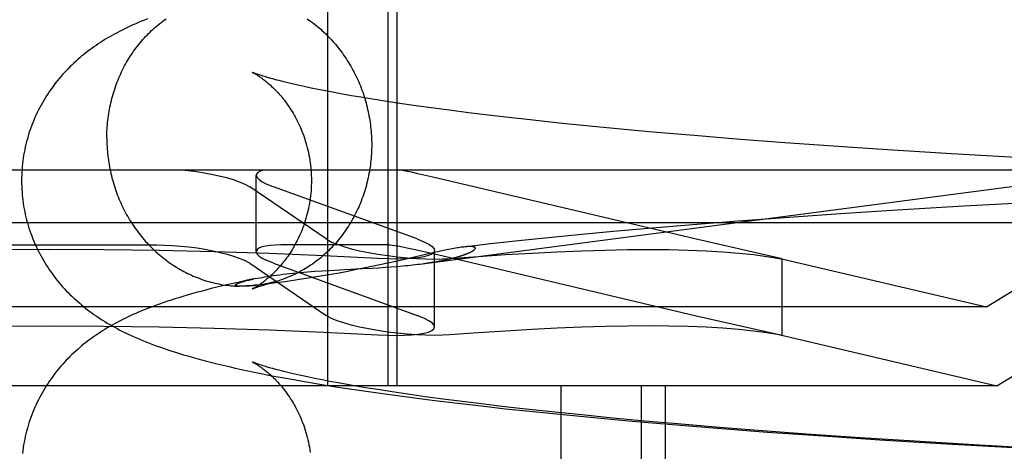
# Model space of a CAD drawing. Header units: inches. Extents: x 0 to 293, y 0 to 190.
# Tile 18 of 75: x 95.8485 to 95.9809, y 96.8241 to 96.8821. Entities that reach past the tile are written whole.
import ezdxf

# ---------------------------------------------------------------- set-up
doc = ezdxf.new("R2010")
doc.units = ezdxf.units.IN
doc.header["$LTSCALE"] = 16.12069
doc.header["$MEASUREMENT"] = 0
doc.linetypes.add('HIDDEN', pattern=[0.2, 0.1, -0.1])
doc.layers.add('DEFAULT_2', color=8, linetype='HIDDEN')

msp = doc.modelspace()

# ---------------------------------------------------------------- linework, layer by layer
at = {"layer": 'DEFAULT_2', "color": 8, "linetype": 'HIDDEN'}
for p, q in [((95.88986, 96.93789), (95.88986, 96.83289)), ((95.89798, 96.93789), (95.89798, 96.83289)), ((95.8992, 96.93789), (95.8992, 96.83289)), ((95.88675, 96.87312), (95.88589, 96.8733)), ((95.88766, 96.87292), (95.88675, 96.87312)), ((95.88864, 96.87272), (95.88766, 96.87292)), ((95.88967, 96.87252), (95.88864, 96.87272)), ((95.89076, 96.87231), (95.88967, 96.87252)), ((95.89191, 96.8721), (95.89076, 96.87231)), ((95.89311, 96.87189), (95.89191, 96.8721)), ((95.89437, 96.87168), (95.89311, 96.87189)), ((95.89568, 96.87146), (95.89437, 96.87168)), ((95.89704, 96.87124), (95.89568, 96.87146)), ((95.89846, 96.87102), (95.89704, 96.87124)), ((95.89993, 96.8708), (95.89846, 96.87102)), ((95.90144, 96.87059), (95.89993, 96.8708)), ((95.90381, 96.87026), (95.90144, 96.87059)), ((95.90628, 96.86993), (95.90381, 96.87026)), ((95.90885, 96.8696), (95.90628, 96.86993)), ((95.91152, 96.86927), (95.90885, 96.8696)), ((95.91428, 96.86895), (95.91152, 96.86927)), ((95.91713, 96.86863), (95.91428, 96.86895)), ((95.92106, 96.86821), (95.91713, 96.86863)), ((95.92513, 96.8678), (95.92106, 96.86821)), ((95.92933, 96.8674), (95.92513, 96.8678)), ((95.93365, 96.867), (95.92933, 96.8674)), ((95.93921, 96.86652), (95.93365, 96.867)), ((95.94492, 96.86605), (95.93921, 96.86652)), ((95.95077, 96.86561), (95.94492, 96.86605)), ((95.95793, 96.86509), (95.95077, 96.86561)), ((95.96522, 96.86461), (95.95793, 96.86509)), ((95.97384, 96.86407), (95.96522, 96.86461)), ((95.98253, 96.86358), (95.97384, 96.86407)), ((96.00825, 96.86189), (95.6964, 96.86189)), ((95.97857, 96.84349), (96.00825, 96.86189)), ((95.88029, 96.85091), (95.88029, 96.86119)), ((95.90404, 96.86095), (95.90205, 96.8614)), ((95.93931, 96.85263), (95.90404, 96.86095)), ((95.87868, 96.86003), (95.87942, 96.85963)), ((95.88969, 96.85263), (95.87942, 96.85963)), ((95.88163, 96.86003), (95.88263, 96.85963)), ((95.90194, 96.85263), (95.88263, 96.85963)), ((95.96653, 96.8565), (95.9589, 96.85601)), ((95.9755, 96.85704), (95.96653, 96.8565)), ((95.98447, 96.85753), (95.9755, 96.85704)), ((95.95135, 96.85548), (95.94514, 96.85502)), ((95.9589, 96.85601), (95.95135, 96.85548)), ((96.01532, 96.85482), (95.68932, 96.85482)), ((95.93301, 96.85404), (95.9283, 96.85362)), ((95.93902, 96.85454), (95.93301, 96.85404)), ((95.94514, 96.85502), (95.93902, 96.85454)), ((95.97996, 96.83289), (96.01532, 96.85482)), ((95.88969, 96.85263), (95.89043, 96.85222)), ((95.90194, 96.85263), (95.90294, 96.85222)), ((95.91914, 96.85274), (95.91471, 96.85228)), ((95.92367, 96.85319), (95.91914, 96.85274)), ((95.9283, 96.85362), (95.92367, 96.85319)), ((95.95065, 96.85004), (95.93931, 96.85263)), ((95.83774, 96.85183), (95.86691, 96.85183)), ((95.8982, 96.85183), (95.88361, 96.85183)), ((95.8982, 96.85183), (95.89932, 96.85169)), ((95.90428, 96.8408), (95.90428, 96.85108)), ((95.91146, 96.85192), (95.90822, 96.85155)), ((95.91471, 96.85228), (95.91146, 96.85192)), ((95.87942, 96.84936), (95.87868, 96.84976)), ((95.88263, 96.84936), (95.88163, 96.84976)), ((95.90403, 96.85075), (95.89947, 96.84971)), ((95.90265, 96.851), (95.90486, 96.85049)), ((95.90469, 96.8509), (95.90403, 96.85075)), ((95.90531, 96.85103), (95.90469, 96.8509)), ((95.90486, 96.85049), (95.90849, 96.84965)), ((95.95062, 96.85004), (95.97857, 96.84349)), ((95.95064, 96.85), (95.95104, 96.84994)), ((95.95104, 96.84994), (95.95065, 96.85004)), ((95.95104, 96.83967), (95.95104, 96.84994)), ((95.87942, 96.84936), (95.88969, 96.84236)), ((95.88263, 96.84936), (95.90194, 96.84236)), ((95.89017, 96.84841), (95.89215, 96.84852)), ((95.89215, 96.84852), (95.89454, 96.84864)), ((95.89356, 96.84846), (95.89239, 96.84823)), ((95.89472, 96.84869), (95.89356, 96.84846)), ((95.89454, 96.84864), (95.89591, 96.84872)), ((95.89584, 96.84892), (95.89472, 96.84869)), ((95.89693, 96.84915), (95.89584, 96.84892)), ((95.89591, 96.84872), (95.89679, 96.84877)), ((95.89679, 96.84877), (95.89764, 96.84883)), ((95.89798, 96.84937), (95.89693, 96.84915)), ((95.89764, 96.84883), (95.89846, 96.84889)), ((95.89947, 96.84971), (95.89798, 96.84937)), ((95.89846, 96.84889), (95.89924, 96.84895)), ((95.89924, 96.84895), (95.89999, 96.84902)), ((95.90849, 96.84965), (95.93931, 96.84236)), ((95.88019, 96.8473), (95.87905, 96.84707)), ((95.88612, 96.84717), (95.88504, 96.84701)), ((95.88695, 96.8473), (95.88612, 96.84717)), ((95.88788, 96.84745), (95.88695, 96.8473)), ((95.88719, 96.84821), (95.88818, 96.84828)), ((95.88892, 96.84762), (95.88788, 96.84745)), ((95.88818, 96.84828), (95.88917, 96.84835)), ((95.89004, 96.84781), (95.88892, 96.84762)), ((95.88917, 96.84835), (95.89017, 96.84841)), ((95.89121, 96.84801), (95.89004, 96.84781)), ((95.89239, 96.84823), (95.89121, 96.84801)), ((95.87795, 96.84628), (95.87793, 96.84628)), ((95.87802, 96.84628), (95.878, 96.84628)), ((95.8781, 96.84628), (95.87808, 96.84628)), ((95.87814, 96.84628), (95.87812, 96.84628)), ((95.87818, 96.84628), (95.87816, 96.84628)), ((95.87823, 96.84628), (95.8782, 96.84628)), ((95.87828, 96.84628), (95.87825, 96.84628)), ((95.87833, 96.84628), (95.8783, 96.84628)), ((95.87852, 96.84629), (95.87845, 96.84628)), ((95.8786, 96.84629), (95.87852, 96.84629)), ((95.87868, 96.84629), (95.8786, 96.84629)), ((95.87877, 96.8463), (95.87868, 96.84629)), ((95.87887, 96.8463), (95.87877, 96.8463)), ((95.87898, 96.84631), (95.87887, 96.8463)), ((95.8791, 96.84632), (95.87898, 96.84631)), ((95.87922, 96.84633), (95.8791, 96.84632)), ((95.87936, 96.84634), (95.87922, 96.84633)), ((95.87951, 96.84635), (95.87936, 96.84634)), ((95.87977, 96.84637), (95.87951, 96.84635)), ((95.88005, 96.8464), (95.87977, 96.84637)), ((95.88036, 96.84643), (95.88005, 96.8464)), ((95.88071, 96.84646), (95.88036, 96.84643)), ((95.88109, 96.84651), (95.88071, 96.84646)), ((95.88153, 96.84656), (95.88109, 96.84651)), ((95.88204, 96.84662), (95.88153, 96.84656)), ((95.88263, 96.84669), (95.88204, 96.84662)), ((95.88412, 96.84689), (95.88332, 96.84678)), ((95.88504, 96.84701), (95.88412, 96.84689)), ((95.97857, 96.84349), (95.72607, 96.84349)), ((95.89043, 96.84195), (95.88969, 96.84236)), ((95.90294, 96.84195), (95.90194, 96.84236)), ((95.93931, 96.84236), (95.95065, 96.83977)), ((95.95062, 96.83977), (95.97996, 96.83289)), ((95.95104, 96.83966), (95.95064, 96.83973)), ((95.95065, 96.83977), (95.95104, 96.83966)), ((95.8872, 96.83409), (95.88631, 96.83428)), ((95.88814, 96.83389), (95.8872, 96.83409)), ((95.88914, 96.83369), (95.88814, 96.83389)), ((95.97996, 96.83289), (95.72469, 96.83289)), ((95.88529, 96.83373), (95.88706, 96.83342)), ((95.88706, 96.83342), (95.88886, 96.83311)), ((95.88886, 96.83311), (95.89068, 96.83282)), ((95.89021, 96.83348), (95.88914, 96.83369)), ((95.89132, 96.83328), (95.89021, 96.83348)), ((95.89068, 96.83282), (95.89254, 96.83253)), ((95.8925, 96.83306), (95.89132, 96.83328)), ((95.89373, 96.83285), (95.8925, 96.83306)), ((95.89254, 96.83253), (95.89443, 96.83225)), ((95.89501, 96.83264), (95.89373, 96.83285)), ((95.89635, 96.83242), (95.89501, 96.83264)), ((95.92125, 96.83289), (95.92125, 96.67664)), ((95.93209, 96.83289), (95.93209, 96.67664)), ((95.93532, 96.83289), (95.93532, 96.67664)), ((95.89443, 96.83225), (95.89634, 96.83198)), ((95.89634, 96.83198), (95.89829, 96.83171)), ((95.89774, 96.8322), (95.89635, 96.83242)), ((95.89918, 96.83198), (95.89774, 96.8322)), ((95.89829, 96.83171), (95.90126, 96.83131)), ((95.90068, 96.83176), (95.89918, 96.83198)), ((95.903, 96.83143), (95.90068, 96.83176)), ((95.90126, 96.83131), (95.9043, 96.83092)), ((95.90544, 96.8311), (95.903, 96.83143)), ((95.9043, 96.83092), (95.90741, 96.83055)), ((95.90798, 96.83078), (95.90544, 96.8311)), ((95.90741, 96.83055), (95.91058, 96.83018)), ((95.91061, 96.83045), (95.90798, 96.83078)), ((95.91058, 96.83018), (95.91381, 96.82982)), ((95.91334, 96.83013), (95.91061, 96.83045)), ((95.91616, 96.82981), (95.91334, 96.83013)), ((95.91381, 96.82982), (95.91711, 96.82947)), ((95.92006, 96.82938), (95.91616, 96.82981)), ((95.91711, 96.82947), (95.92159, 96.82902)), ((95.92409, 96.82897), (95.92006, 96.82938)), ((95.92159, 96.82902), (95.92618, 96.82858)), ((95.92826, 96.82856), (95.92409, 96.82897)), ((95.92618, 96.82858), (95.93085, 96.82815)), ((95.93256, 96.82816), (95.92826, 96.82856)), ((95.93085, 96.82815), (95.93682, 96.82764)), ((95.93696, 96.82778), (95.93256, 96.82816)), ((95.93682, 96.82764), (95.94289, 96.82715)), ((95.94261, 96.82731), (95.93696, 96.82778)), ((95.94841, 96.82685), (95.94261, 96.82731)), ((95.94289, 96.82715), (95.94907, 96.82668)), ((95.95432, 96.82641), (95.94841, 96.82685)), ((95.94907, 96.82668), (95.95659, 96.82615)), ((95.96155, 96.82591), (95.95432, 96.82641)), ((95.95659, 96.82615), (95.96421, 96.82565)), ((95.96889, 96.82544), (95.96155, 96.82591)), ((95.96421, 96.82565), (95.97316, 96.8251)), ((95.97755, 96.82492), (95.96889, 96.82544)), ((95.97316, 96.8251), (95.98214, 96.8246)), ((95.98626, 96.82444), (95.97755, 96.82492))]:
    msp.add_line(p, q, dxfattribs=at)
for points in [[(95.86565, 96.88222), (95.86525, 96.88205), (95.86485, 96.88189), (95.86446, 96.88173), (95.86408, 96.88156), (95.8637, 96.8814), (95.86333, 96.88123), (95.86297, 96.88106), (95.86261, 96.88088), (95.86226, 96.88071), (95.86191, 96.88053), (95.86156, 96.88035), (95.86123, 96.88017), (95.86089, 96.87998), (95.86057, 96.8798), (95.86025, 96.87961), (95.85993, 96.87942), (95.85962, 96.87923), (95.85932, 96.87903), (95.85902, 96.87884), (95.85873, 96.87864), (95.85844, 96.87844), (95.85816, 96.87824), (95.85788, 96.87803), (95.8576, 96.87783), (95.85733, 96.87761), (95.85706, 96.8774), (95.85679, 96.87718), (95.85653, 96.87696), (95.85626, 96.87673), (95.856, 96.87649), (95.85574, 96.87625), (95.85548, 96.87601), (95.85522, 96.87576), (95.85497, 96.87551), (95.85473, 96.87525), (95.85448, 96.87499), (95.85424, 96.87473), (95.85401, 96.87447), (95.85378, 96.8742), (95.85355, 96.87392), (95.85333, 96.87364), (95.85311, 96.87336), (95.8529, 96.87307), (95.85269, 96.87278), (95.85248, 96.87249), (95.85228, 96.87219), (95.85208, 96.87188), (95.85188, 96.87157), (95.85169, 96.87126), (95.85151, 96.87094), (95.85133, 96.87062), (95.85115, 96.8703), (95.85098, 96.86997), (95.85082, 96.86963), (95.85066, 96.8693), (95.85051, 96.86896), (95.85036, 96.86861), (95.85022, 96.86826), (95.85008, 96.86791), (95.84995, 96.86756), (95.84982, 96.8672), (95.84971, 96.86684), (95.84959, 96.86648), (95.84949, 96.86611), (95.84939, 96.86575), (95.8493, 96.86538), (95.84921, 96.86501), (95.84913, 96.86463), (95.84906, 96.86426), (95.84899, 96.86388), (95.84893, 96.8635), (95.84888, 96.86312), (95.84884, 96.86274), (95.8488, 96.86236), (95.84877, 96.86198), (95.84874, 96.86159), (95.84873, 96.86121), (95.84871, 96.86082), (95.84871, 96.86047)], [(95.86018, 96.86621), (95.86018, 96.86651), (95.86019, 96.86681), (95.8602, 96.86711), (95.86022, 96.86741), (95.86024, 96.86771), (95.86026, 96.868), (95.86029, 96.8683), (95.86032, 96.8686), (95.86035, 96.86889), (95.86039, 96.86919), (95.86044, 96.86948), (95.86049, 96.86978), (95.86054, 96.87007), (95.8606, 96.87036), (95.86066, 96.87065), (95.86072, 96.87094), (95.86079, 96.87123), (95.86086, 96.87152), (95.86094, 96.8718), (95.86102, 96.87209), (95.86111, 96.87237), (95.8612, 96.87265), (95.86129, 96.87293), (95.86139, 96.87321), (95.86149, 96.87349), (95.86159, 96.87376), (95.8617, 96.87403), (95.86181, 96.8743), (95.86193, 96.87457), (95.86205, 96.87484), (95.86217, 96.8751), (95.8623, 96.87536), (95.86243, 96.87562), (95.86257, 96.87588), (95.86271, 96.87614), (95.86285, 96.87639), (95.863, 96.87664), (95.86315, 96.87689), (95.8633, 96.87713), (95.86346, 96.87737), (95.86362, 96.87761), (95.86378, 96.87785), (95.86395, 96.87808), (95.86412, 96.87831), (95.86429, 96.87854), (95.86447, 96.87876), (95.86465, 96.87899), (95.86483, 96.8792), (95.86502, 96.87942), (95.86521, 96.87963), (95.8654, 96.87984), (95.8656, 96.88004), (95.8658, 96.88025), (95.866, 96.88044), (95.8662, 96.88064), (95.86641, 96.88083), (95.86662, 96.88102), (95.86683, 96.8812), (95.86705, 96.88138), (95.86726, 96.88156), (95.86748, 96.88173), (95.86771, 96.8819), (95.86793, 96.88207), (95.86816, 96.88223)], [(95.88715, 96.88222), (95.88738, 96.88206), (95.88761, 96.88189), (95.88784, 96.88172), (95.88807, 96.88155), (95.8883, 96.88137), (95.88852, 96.88119), (95.88874, 96.881), (95.88896, 96.88082), (95.88917, 96.88062), (95.88938, 96.88043), (95.88959, 96.88023), (95.8898, 96.88003), (95.89, 96.87982), (95.89021, 96.87961), (95.8904, 96.8794), (95.8906, 96.87919), (95.89079, 96.87897), (95.89098, 96.87875), (95.89117, 96.87852), (95.89135, 96.87829), (95.89153, 96.87806), (95.89171, 96.87783), (95.89188, 96.87759), (95.89205, 96.87735), (95.89222, 96.87711), (95.89238, 96.87687), (95.89254, 96.87662), (95.8927, 96.87637), (95.89285, 96.87612), (95.893, 96.87586), (95.89315, 96.8756), (95.89329, 96.87534), (95.89343, 96.87508), (95.89357, 96.87482), (95.8937, 96.87455), (95.89383, 96.87428), (95.89395, 96.87401), (95.89407, 96.87374), (95.89419, 96.87346), (95.8943, 96.87319), (95.89441, 96.87291), (95.89451, 96.87263), (95.89462, 96.87235), (95.89471, 96.87207), (95.89481, 96.87178), (95.8949, 96.8715), (95.89498, 96.87121), (95.89506, 96.87092), (95.89514, 96.87063), (95.89521, 96.87034), (95.89528, 96.87005), (95.89535, 96.86976), (95.89541, 96.86946), (95.89546, 96.86917), (95.89552, 96.86887), (95.89556, 96.86857), (95.89561, 96.86828), (95.89565, 96.86798), (95.89568, 96.86768), (95.89572, 96.86738), (95.89574, 96.86708), (95.89577, 96.86678), (95.89579, 96.86649), (95.8958, 96.86619), (95.89581, 96.86589), (95.89582, 96.86559), (95.89582, 96.86529)], [(95.87974, 96.87504), (95.87973, 96.87504), (95.87974, 96.87504), (95.87975, 96.87503), (95.87978, 96.87502), (95.87981, 96.87501), (95.87984, 96.87499), (95.87988, 96.87497), (95.87993, 96.87494), (95.87998, 96.87491), (95.88004, 96.87488), (95.8801, 96.87485), (95.88016, 96.87481), (95.88023, 96.87477), (95.88031, 96.87472), (95.88039, 96.87467), (95.88047, 96.87462), (95.88056, 96.87456), (95.88065, 96.8745), (95.88074, 96.87444), (95.88084, 96.87437), (95.88094, 96.8743), (95.88105, 96.87423), (95.88115, 96.87415), (95.88126, 96.87407), (95.88138, 96.87398), (95.88149, 96.87389), (95.88161, 96.8738), (95.88173, 96.8737), (95.88185, 96.87359), (95.88198, 96.87349), (95.8821, 96.87337), (95.88223, 96.87326), (95.88236, 96.87314), (95.8825, 96.87301), (95.88263, 96.87288), (95.88277, 96.87274), (95.88291, 96.8726), (95.88305, 96.87245), (95.88319, 96.8723), (95.88333, 96.87214), (95.88348, 96.87198), (95.88362, 96.87181), (95.88377, 96.87163), (95.88392, 96.87145), (95.88407, 96.87127), (95.88421, 96.87107), (95.88436, 96.87087), (95.88451, 96.87066), (95.88466, 96.87045), (95.88481, 96.87023), (95.88495, 96.87), (95.8851, 96.86977), (95.88524, 96.86953), (95.88539, 96.86929), (95.88553, 96.86903), (95.88567, 96.86878), (95.8858, 96.86851), (95.88594, 96.86824), (95.88607, 96.86796), (95.8862, 96.86768), (95.88632, 96.86739), (95.88644, 96.8671), (95.88656, 96.8668), (95.88667, 96.86649), (95.88678, 96.86618), (95.88688, 96.86587), (95.88698, 96.86555), (95.88707, 96.86523), (95.88716, 96.8649), (95.88724, 96.86457), (95.88731, 96.86424), (95.88738, 96.86391), (95.88744, 96.86357), (95.8875, 96.86323), (95.88755, 96.86288), (95.88759, 96.86254), (95.88763, 96.86219), (95.88766, 96.86184), (95.88768, 96.86149), (95.8877, 96.86114), (95.88771, 96.86079), (95.88771, 96.86047)], [(95.88589, 96.8733), (95.8851, 96.87349), (95.88472, 96.87358), (95.88436, 96.87366), (95.88401, 96.87375), (95.88368, 96.87383), (95.88337, 96.87391), (95.88306, 96.87399), (95.88278, 96.87407), (95.88251, 96.87414), (95.88225, 96.87421), (95.882, 96.87428), (95.88177, 96.87435), (95.88156, 96.87441), (95.88136, 96.87448), (95.88117, 96.87453), (95.88099, 96.87459), (95.88083, 96.87464), (95.88068, 96.87469), (95.88054, 96.87474), (95.88042, 96.87478), (95.8803, 96.87482), (95.8802, 96.87486), (95.88011, 96.87489), (95.88003, 96.87492), (95.87996, 96.87495), (95.8799, 96.87497), (95.87985, 96.87499), (95.87981, 96.87501), (95.87977, 96.87502), (95.87975, 96.87503), (95.87975, 96.87504)], [(95.89999, 96.84902), (95.90035, 96.84905), (95.9007, 96.84908), (95.90103, 96.84912), (95.90136, 96.84915), (95.90168, 96.84919), (95.90198, 96.84923), (95.90228, 96.84926), (96.09827, 96.87495)], [(95.86018, 96.86621), (95.86018, 96.86591), (95.86019, 96.86561), (95.8602, 96.86531), (95.86022, 96.86501), (95.86024, 96.86471), (95.86026, 96.86441), (95.86029, 96.86411), (95.86032, 96.86381), (95.86035, 96.86352), (95.86039, 96.86322), (95.86044, 96.86292), (95.86049, 96.86262), (95.86054, 96.86233), (95.8606, 96.86203), (95.86066, 96.86174), (95.86072, 96.86145), (95.86079, 96.86115), (95.86086, 96.86086), (95.86094, 96.86057), (95.86102, 96.86029), (95.86111, 96.86), (95.8612, 96.85971), (95.86129, 96.85943), (95.86139, 96.85915), (95.86149, 96.85886), (95.86159, 96.85858), (95.8617, 96.85831), (95.86181, 96.85803), (95.86193, 96.85776), (95.86205, 96.85748), (95.86217, 96.85721), (95.8623, 96.85694), (95.86243, 96.85668), (95.86257, 96.85641), (95.86271, 96.85615), (95.86285, 96.85589), (95.863, 96.85563), (95.86315, 96.85538), (95.8633, 96.85513), (95.86346, 96.85488), (95.86362, 96.85463), (95.86378, 96.85438), (95.86395, 96.85414), (95.86412, 96.8539), (95.86429, 96.85367), (95.86447, 96.85343), (95.86465, 96.8532), (95.86483, 96.85297), (95.86502, 96.85275), (95.86521, 96.85253), (95.8654, 96.85231), (95.8656, 96.85209), (95.8658, 96.85188), (95.866, 96.85167), (95.8662, 96.85147), (95.86641, 96.85126), (95.86662, 96.85107), (95.86683, 96.85087), (95.86705, 96.85068), (95.86726, 96.85049), (95.86748, 96.85031), (95.86771, 96.85013), (95.86793, 96.84995), (95.86816, 96.84977), (95.86839, 96.84961), (95.86862, 96.84944), (95.86886, 96.84928), (95.86909, 96.84912), (95.86933, 96.84897), (95.86957, 96.84882), (95.86981, 96.84867), (95.87006, 96.84853), (95.87031, 96.84839), (95.87055, 96.84826), (95.8708, 96.84813), (95.87106, 96.848), (95.87131, 96.84788), (95.87156, 96.84776), (95.87182, 96.84765), (95.87208, 96.84754), (95.87234, 96.84744), (95.8726, 96.84734), (95.87286, 96.84724), (95.87312, 96.84715), (95.87339, 96.84706), (95.87365, 96.84698), (95.87392, 96.8469), (95.87419, 96.84683), (95.87446, 96.84676), (95.87473, 96.8467), (95.875, 96.84664), (95.87527, 96.84658), (95.87554, 96.84653), (95.87581, 96.84648), (95.87608, 96.84644), (95.87636, 96.84641), (95.87663, 96.84637), (95.8769, 96.84635), (95.87718, 96.84632), (95.87745, 96.8463), (95.87773, 96.84629), (95.878, 96.84628)], [(95.89582, 96.86529), (95.89582, 96.86499), (95.89581, 96.86469), (95.8958, 96.86439), (95.89579, 96.86409), (95.89577, 96.86379), (95.89574, 96.86349), (95.89572, 96.86319), (95.89568, 96.8629), (95.89565, 96.8626), (95.89561, 96.86231), (95.89556, 96.86201), (95.89552, 96.86172), (95.89546, 96.86142), (95.89541, 96.86113), (95.89535, 96.86084), (95.89528, 96.86055), (95.89521, 96.86026), (95.89514, 96.85998), (95.89506, 96.85969), (95.89498, 96.85941), (95.8949, 96.85912), (95.89481, 96.85884), (95.89471, 96.85856), (95.89462, 96.85828), (95.89451, 96.85801), (95.89441, 96.85773), (95.8943, 96.85746), (95.89419, 96.85719), (95.89407, 96.85692), (95.89395, 96.85666), (95.89383, 96.85639), (95.8937, 96.85613), (95.89357, 96.85587), (95.89343, 96.85561), (95.89329, 96.85536), (95.89315, 96.85511), (95.893, 96.85486), (95.89285, 96.85461), (95.8927, 96.85437), (95.89254, 96.85412), (95.89238, 96.85388), (95.89222, 96.85365), (95.89205, 96.85341), (95.89188, 96.85318), (95.89171, 96.85296), (95.89153, 96.85273), (95.89135, 96.85251), (95.89117, 96.85229), (95.89098, 96.85208), (95.89079, 96.85186), (95.8906, 96.85166), (95.8904, 96.85145), (95.89021, 96.85125), (95.89, 96.85105), (95.8898, 96.85086), (95.88959, 96.85066), (95.88938, 96.85048), (95.88917, 96.85029), (95.88896, 96.85011), (95.88874, 96.84993), (95.88852, 96.84976), (95.8883, 96.84959), (95.88807, 96.84943), (95.88784, 96.84926), (95.88761, 96.84911), (95.88738, 96.84895), (95.88715, 96.8488), (95.88691, 96.84866), (95.88667, 96.84852), (95.88643, 96.84838), (95.88619, 96.84825), (95.88594, 96.84812), (95.8857, 96.84799), (95.88545, 96.84787), (95.8852, 96.84775), (95.88495, 96.84764), (95.88469, 96.84753), (95.88444, 96.84743), (95.88418, 96.84733), (95.88392, 96.84723), (95.88366, 96.84714), (95.8834, 96.84706), (95.88314, 96.84697), (95.88288, 96.8469)], [(95.87073, 96.86189), (95.87193, 96.86174), (95.8731, 96.86157), (95.87422, 96.86136), (95.87529, 96.86113), (95.87629, 96.86088), (95.87719, 96.86061), (95.878, 96.86033), (95.87868, 96.86003)], [(95.88129, 96.86189), (95.88083, 96.86174), (95.88051, 96.86157), (95.88033, 96.86136), (95.88029, 96.86119)], [(95.90205, 96.8614), (95.90117, 96.86159), (95.90039, 96.86175), (95.8997, 96.86189)], [(95.84871, 96.86047), (95.84871, 96.86011), (95.84873, 96.85973), (95.84874, 96.85935), (95.84877, 96.85896), (95.8488, 96.85858), (95.84884, 96.8582), (95.84888, 96.85782), (95.84893, 96.85744), (95.84899, 96.85706), (95.84906, 96.85668), (95.84913, 96.85631), (95.84921, 96.85593), (95.8493, 96.85556), (95.84939, 96.85519), (95.84949, 96.85482), (95.84959, 96.85446), (95.84971, 96.8541), (95.84982, 96.85374), (95.84995, 96.85338), (95.85008, 96.85303), (95.85022, 96.85267), (95.85036, 96.85233), (95.85051, 96.85198), (95.85066, 96.85164), (95.85082, 96.8513), (95.85098, 96.85097), (95.85115, 96.85064), (95.85133, 96.85032), (95.85151, 96.85), (95.85169, 96.84968), (95.85188, 96.84936), (95.85208, 96.84906), (95.85228, 96.84875), (95.85248, 96.84845), (95.85269, 96.84816), (95.8529, 96.84786), (95.85311, 96.84758), (95.85333, 96.84729), (95.85355, 96.84702), (95.85378, 96.84674), (95.85401, 96.84647), (95.85424, 96.84621), (95.85448, 96.84594), (95.85473, 96.84568), (95.85497, 96.84543), (95.85522, 96.84518), (95.85548, 96.84493), (95.85574, 96.84468), (95.856, 96.84444), (95.85626, 96.84421), (95.85653, 96.84398), (95.85679, 96.84376), (95.85706, 96.84354), (95.85733, 96.84332), (95.8576, 96.84311), (95.85788, 96.8429), (95.85816, 96.8427), (95.85844, 96.8425), (95.85873, 96.8423), (95.85902, 96.8421), (95.85932, 96.84191), (95.85962, 96.84171), (95.85993, 96.84152), (95.86025, 96.84133), (95.86057, 96.84114), (95.8609, 96.84095), (95.86124, 96.84076), (95.86158, 96.84058), (95.86194, 96.84039), (95.86231, 96.8402), (95.86269, 96.84002), (95.86307, 96.83983), (95.86347, 96.83965), (95.86387, 96.83947), (95.86429, 96.83928), (95.86471, 96.83911), (95.86514, 96.83893), (95.86557, 96.83875), (95.86602, 96.83858), (95.86648, 96.83841), (95.86694, 96.83824), (95.86742, 96.83807), (95.8679, 96.8379), (95.8684, 96.83773), (95.86891, 96.83756), (95.86943, 96.8374), (95.86997, 96.83723), (95.87052, 96.83706), (95.87109, 96.8369), (95.87168, 96.83673), (95.87229, 96.83656), (95.87293, 96.83639), (95.8736, 96.83621), (95.8743, 96.83603), (95.87505, 96.83585), (95.87583, 96.83566), (95.87664, 96.83547), (95.87747, 96.83528), (95.87832, 96.8351), (95.87917, 96.83491), (95.88003, 96.83473), (95.8809, 96.83456), (95.88177, 96.83438), (95.88265, 96.83421), (95.88352, 96.83405), (95.88529, 96.83373)], [(95.88771, 96.86047), (95.88771, 96.86014), (95.8877, 96.85979), (95.88768, 96.85944), (95.88766, 96.8591), (95.88763, 96.85875), (95.88759, 96.8584), (95.88755, 96.85806), (95.8875, 96.85772), (95.88744, 96.85738), (95.88738, 96.85704), (95.88731, 96.8567), (95.88724, 96.85637), (95.88716, 96.85604), (95.88707, 96.85572), (95.88698, 96.8554), (95.88688, 96.85508), (95.88678, 96.85477), (95.88668, 96.85446), (95.88656, 96.85415), (95.88645, 96.85386), (95.88633, 96.85356), (95.8862, 96.85327), (95.88608, 96.85299), (95.88595, 96.85271), (95.88581, 96.85244), (95.88568, 96.85218), (95.88554, 96.85192), (95.8854, 96.85167), (95.88525, 96.85142), (95.88511, 96.85118), (95.88497, 96.85095), (95.88482, 96.85073), (95.88467, 96.85051), (95.88452, 96.85029), (95.88438, 96.85009), (95.88423, 96.84989), (95.88408, 96.84969), (95.88393, 96.8495), (95.88379, 96.84932), (95.88364, 96.84915), (95.8835, 96.84898), (95.88335, 96.84881), (95.88321, 96.84865), (95.88307, 96.8485), (95.88293, 96.84836), (95.88279, 96.84821), (95.88265, 96.84808), (95.88252, 96.84795), (95.88238, 96.84782), (95.88225, 96.8477), (95.88212, 96.84758), (95.88199, 96.84747), (95.88187, 96.84736), (95.88175, 96.84726), (95.88163, 96.84716), (95.88151, 96.84706), (95.88139, 96.84697), (95.88128, 96.84688), (95.88117, 96.8468), (95.88106, 96.84672), (95.88096, 96.84665), (95.88086, 96.84658), (95.88076, 96.84651), (95.88067, 96.84644), (95.88058, 96.84638), (95.88049, 96.84633), (95.8804, 96.84627), (95.88032, 96.84622), (95.88025, 96.84618), (95.88018, 96.84614), (95.88011, 96.8461), (95.88005, 96.84606), (95.87999, 96.84603), (95.87994, 96.846), (95.87989, 96.84597), (95.87985, 96.84595), (95.87981, 96.84593), (95.87978, 96.84592), (95.87976, 96.84591), (95.87974, 96.8459), (95.87974, 96.8459)], [(95.88029, 96.86119), (95.88029, 96.86113), (95.88041, 96.86088), (95.88067, 96.86061), (95.88108, 96.86033), (95.88163, 96.86003)], [(95.85232, 96.85122), (95.84487, 96.85118), (95.83743, 96.85108), (95.83001, 96.85091), (95.82262, 96.85067), (95.81528, 96.85037), (95.80799, 96.85)], [(95.89666, 96.85), (95.88937, 96.85037), (95.88203, 96.85067), (95.87464, 96.85091), (95.86722, 96.85108), (95.85978, 96.85118), (95.85232, 96.85122)], [(95.86691, 96.85183), (95.86796, 96.85181), (95.86904, 96.85176), (95.87013, 96.85168), (95.87123, 96.85156), (95.87232, 96.85142), (95.87339, 96.85125), (95.87443, 96.85105), (95.87542, 96.85083), (95.87636, 96.85058), (95.87722, 96.85032), (95.878, 96.85005), (95.87868, 96.84976)], [(95.88361, 96.85183), (95.88284, 96.85181), (95.88216, 96.85176), (95.88157, 96.85168), (95.88109, 96.85156), (95.88071, 96.85142), (95.88045, 96.85125), (95.88031, 96.85105), (95.88029, 96.85092)], [(95.89043, 96.85222), (95.89118, 96.85191), (95.89207, 96.85161), (95.89308, 96.85132), (95.8942, 96.85105), (95.8954, 96.8508), (95.89666, 96.85058), (95.89796, 96.85039), (95.89928, 96.85023), (95.9006, 96.85011), (95.90189, 96.85001), (95.90312, 96.84996), (95.90428, 96.84993), (95.90535, 96.84995), (95.90631, 96.85)], [(95.89932, 96.85169), (95.89999, 96.85156), (95.90077, 96.8514), (95.90166, 96.85121), (95.90265, 96.851)], [(95.90284, 96.84934), (95.90311, 96.84937), (95.90337, 96.84941), (95.90362, 96.84945), (95.90386, 96.84949), (95.90409, 96.84952), (95.90431, 96.84956), (95.90452, 96.8496), (95.90472, 96.84963), (95.90492, 96.84967), (95.90511, 96.8497), (95.90529, 96.84974), (95.90546, 96.84977), (95.90563, 96.84981), (95.90579, 96.84984), (95.90595, 96.84988), (95.90609, 96.84991), (95.90624, 96.84994), (95.90637, 96.84997), (95.9065, 96.85), (95.90663, 96.85003), (95.90675, 96.85006), (95.90686, 96.85009), (95.90697, 96.85012), (95.90707, 96.85015), (95.90718, 96.85018), (95.90727, 96.8502), (95.90737, 96.85023), (95.90746, 96.85026), (95.90754, 96.85028), (95.90763, 96.85031), (95.90771, 96.85033), (95.90778, 96.85035), (95.90786, 96.85038), (95.90793, 96.8504), (95.908, 96.85042), (95.90806, 96.85044), (95.90813, 96.85047), (95.90819, 96.85049), (95.90825, 96.85051), (95.90831, 96.85053), (95.90836, 96.85055), (95.90842, 96.85057), (95.90847, 96.85059), (95.90852, 96.85061), (95.90857, 96.85062), (95.90862, 96.85064), (95.90866, 96.85066), (95.90871, 96.85068), (95.90875, 96.8507), (95.90879, 96.85071), (95.90883, 96.85073), (95.90887, 96.85075), (95.90891, 96.85077), (95.90895, 96.85078), (95.90899, 96.8508), (95.90902, 96.85082), (95.90906, 96.85083), (95.90909, 96.85085), (95.90912, 96.85087), (95.90916, 96.85088), (95.90919, 96.8509), (95.90922, 96.85091), (95.90925, 96.85093), (95.90928, 96.85095), (95.90931, 96.85096), (95.90933, 96.85098), (95.90936, 96.85099), (95.90939, 96.85101), (95.90941, 96.85102), (95.90944, 96.85104), (95.90946, 96.85106), (95.90949, 96.85107), (95.90951, 96.85109), (95.90953, 96.8511), (95.90955, 96.85112), (95.90958, 96.85114), (95.9096, 96.85115), (95.90961, 96.85117), (95.90963, 96.85118), (95.90965, 96.8512), (95.90967, 96.85121), (95.90968, 96.85123), (95.9097, 96.85125), (95.90971, 96.85126), (95.90972, 96.85128), (95.90973, 96.8513), (95.90974, 96.85131), (95.90975, 96.85133), (95.90976, 96.85134), (95.90976, 96.85136), (95.90977, 96.85138), (95.90977, 96.85139), (95.90977, 96.85141), (95.90977, 96.85142), (95.90976, 96.85144), (95.90975, 96.85145), (95.90974, 96.85147), (95.90973, 96.85148), (95.90971, 96.8515), (95.90969, 96.85151), (95.90967, 96.85153), (95.90964, 96.85154), (95.90961, 96.85155), (95.90958, 96.85156), (95.90954, 96.85157), (95.90949, 96.85158), (95.90945, 96.85159), (95.90939, 96.8516), (95.90933, 96.8516), (95.90927, 96.85161), (95.90919, 96.85161), (95.90911, 96.85161), (95.90903, 96.85161), (95.90893, 96.85161), (95.90883, 96.85161), (95.90872, 96.8516), (95.9086, 96.85159), (95.90848, 96.85158), (95.90834, 96.85157)], [(95.90294, 96.85222), (95.90353, 96.85191), (95.90396, 96.85161), (95.90421, 96.85132), (95.90428, 96.85107)], [(95.9082, 96.85155), (95.90804, 96.85153), (95.90787, 96.85151), (95.9077, 96.85148), (95.90751, 96.85145), (95.90731, 96.85142), (95.9071, 96.85139), (95.90688, 96.85135), (95.90665, 96.8513), (95.90641, 96.85126), (95.90616, 96.85121), (95.90589, 96.85115), (95.90531, 96.85103)], [(95.90631, 96.85), (95.91013, 96.85028), (95.91383, 96.85053), (95.91738, 96.85073), (95.9208, 96.85091), (95.92409, 96.85104), (95.92724, 96.85114), (95.93024, 96.8512), (95.93311, 96.85122), (95.93582, 96.8512), (95.9384, 96.85114), (95.94082, 96.85104), (95.94309, 96.85091), (95.94521, 96.85073), (95.94718, 96.85053), (95.94899, 96.85028), (95.95064, 96.85)], [(95.88029, 96.85092), (95.8803, 96.85083), (95.88042, 96.85058), (95.88068, 96.85032), (95.88108, 96.85005), (95.88163, 96.84976)], [(95.90428, 96.85107), (95.90417, 96.8508), (95.90389, 96.85058), (95.90345, 96.85039), (95.90284, 96.85023), (95.90208, 96.85011), (95.90119, 96.85001), (95.90019, 96.84996), (95.89908, 96.84993), (95.8979, 96.84995), (95.89666, 96.85)], [(95.87791, 96.84628), (95.8779, 96.84628), (95.87788, 96.84629), (95.87786, 96.84629), (95.87785, 96.84629), (95.87783, 96.84629), (95.87781, 96.84629), (95.8778, 96.84629), (95.87778, 96.84629), (95.87777, 96.84629), (95.87775, 96.8463), (95.87773, 96.8463), (95.87772, 96.8463), (95.8777, 96.8463), (95.87769, 96.8463), (95.87767, 96.84631), (95.87766, 96.84631), (95.87764, 96.84631), (95.87762, 96.84631), (95.87761, 96.84632), (95.87759, 96.84632), (95.87758, 96.84633), (95.87757, 96.84633), (95.87755, 96.84633), (95.87754, 96.84634), (95.87753, 96.84634), (95.87752, 96.84635), (95.87751, 96.84635), (95.8775, 96.84636), (95.87749, 96.84637), (95.87748, 96.84637), (95.87747, 96.84638), (95.87747, 96.84639), (95.87746, 96.8464), (95.87746, 96.8464), (95.87746, 96.84641), (95.87746, 96.84642), (95.87747, 96.84643), (95.87747, 96.84645), (95.87748, 96.84646), (95.87749, 96.84647), (95.8775, 96.84648), (95.87752, 96.8465), (95.87754, 96.84651), (95.87756, 96.84653), (95.87759, 96.84654), (95.87761, 96.84656), (95.87765, 96.84658), (95.87768, 96.8466), (95.87772, 96.84661), (95.87777, 96.84664), (95.87782, 96.84666), (95.87788, 96.84668), (95.87794, 96.8467), (95.878, 96.84673), (95.87808, 96.84676), (95.87816, 96.84679), (95.87825, 96.84681), (95.87835, 96.84685), (95.87846, 96.84688), (95.87858, 96.84691), (95.8787, 96.84695), (95.87884, 96.84699), (95.87899, 96.84703), (95.87915, 96.84707), (95.87933, 96.84711), (95.87952, 96.84716), (95.87972, 96.8472), (95.87995, 96.84725)], [(95.88019, 96.8473), (95.88046, 96.84736), (95.88076, 96.84742), (95.88107, 96.84747), (95.88141, 96.84753), (95.88178, 96.84759), (95.88217, 96.84765), (95.88258, 96.84772), (95.883, 96.84777), (95.88344, 96.84783), (95.88388, 96.84789), (95.88434, 96.84794), (95.8848, 96.84799), (95.88527, 96.84804), (95.88574, 96.84809), (95.88622, 96.84813), (95.88671, 96.84817), (95.88719, 96.84821)], [(95.87905, 96.84707), (95.87821, 96.84688), (95.87737, 96.8467), (95.87655, 96.84651), (95.87575, 96.84633), (95.87498, 96.84614), (95.87423, 96.84595), (95.87352, 96.84577), (95.87284, 96.84559), (95.87219, 96.84542), (95.87157, 96.84524), (95.87098, 96.84507), (95.87041, 96.84491), (95.86986, 96.84474), (95.86933, 96.84458), (95.86883, 96.84441), (95.86833, 96.84425), (95.86786, 96.84409), (95.86739, 96.84393), (95.86694, 96.84377), (95.8665, 96.84361), (95.86607, 96.84344), (95.86566, 96.84328), (95.86525, 96.84312), (95.86485, 96.84296), (95.86446, 96.84279), (95.86408, 96.84263), (95.8637, 96.84246), (95.86334, 96.84229), (95.86297, 96.84212), (95.86261, 96.84195), (95.86226, 96.84177), (95.86191, 96.8416), (95.86157, 96.84142), (95.86123, 96.84123), (95.8609, 96.84105), (95.86057, 96.84086), (95.86025, 96.84067), (95.85993, 96.84048), (95.85962, 96.84029), (95.85932, 96.8401), (95.85902, 96.8399), (95.85873, 96.83971), (95.85844, 96.83951), (95.85816, 96.8393), (95.85788, 96.8391), (95.8576, 96.83889), (95.85733, 96.83868), (95.85706, 96.83847), (95.85679, 96.83825), (95.85653, 96.83802), (95.85626, 96.83779), (95.856, 96.83756), (95.85574, 96.83732), (95.85548, 96.83708), (95.85522, 96.83683), (95.85497, 96.83657), (95.85473, 96.83632), (95.85448, 96.83606), (95.85425, 96.8358), (95.85401, 96.83553), (95.85378, 96.83526), (95.85355, 96.83499), (95.85333, 96.83471), (95.85311, 96.83443), (95.8529, 96.83414), (95.85269, 96.83385), (95.85248, 96.83355), (95.85228, 96.83325), (95.85208, 96.83295), (95.85188, 96.83264), (95.85169, 96.83233), (95.85151, 96.83201), (95.85133, 96.83169), (95.85115, 96.83136), (95.85098, 96.83103), (95.85082, 96.8307), (95.85066, 96.83036), (95.85051, 96.83002), (95.85036, 96.82968), (95.85022, 96.82933), (95.85008, 96.82898), (95.84995, 96.82863), (95.84982, 96.82827), (95.84971, 96.82791), (95.84959, 96.82755), (95.84949, 96.82718), (95.84939, 96.82681), (95.8493, 96.82644), (95.84921, 96.82607), (95.84913, 96.8257), (95.84906, 96.82532), (95.84899, 96.82495), (95.84893, 96.82457), (95.84888, 96.82419), (95.84884, 96.82381)], [(95.88332, 96.84678), (95.88046, 96.8464), (95.88019, 96.84637), (95.87992, 96.84634), (95.87964, 96.84632), (95.87937, 96.8463), (95.8791, 96.84629), (95.87882, 96.84628), (95.87855, 96.84628), (95.87828, 96.84628), (95.878, 96.84628)], [(95.87845, 96.84628), (95.87839, 96.84628), (95.87836, 96.84628)], [(95.87973, 96.8459), (95.87973, 96.84589), (95.87973, 96.8459), (95.87975, 96.8459), (95.87977, 96.84591), (95.8798, 96.84592), (95.87984, 96.84594), (95.87988, 96.84596), (95.87994, 96.84598), (95.88001, 96.84601), (95.88009, 96.84604), (95.88017, 96.84607), (95.88027, 96.8461), (95.88038, 96.84614), (95.88051, 96.84619), (95.88064, 96.84623), (95.88079, 96.84628), (95.88094, 96.84633), (95.88112, 96.84639), (95.8813, 96.84644), (95.8815, 96.8465), (95.88171, 96.84657), (95.88193, 96.84663), (95.88217, 96.8467), (95.88242, 96.84677), (95.88288, 96.8469)], [(95.88269, 96.84684), (95.88261, 96.84682), (95.88235, 96.84676), (95.88208, 96.84669), (95.88181, 96.84663), (95.88154, 96.84658), (95.88127, 96.84653), (95.881, 96.84648), (95.88073, 96.84644), (95.88053, 96.84641)], [(95.90631, 96.83973), (95.90535, 96.83968), (95.90428, 96.83966), (95.90312, 96.83969), (95.90189, 96.83974), (95.9006, 96.83983), (95.89928, 96.83996), (95.89796, 96.84012), (95.89665, 96.84031), (95.89539, 96.84053), (95.89419, 96.84078), (95.89308, 96.84105), (95.89207, 96.84134), (95.89118, 96.84163), (95.89043, 96.84195)], [(95.90428, 96.8408), (95.90421, 96.84105), (95.90396, 96.84134), (95.90353, 96.84163), (95.90294, 96.84195)], [(95.80799, 96.83973), (95.81528, 96.8401), (95.82262, 96.8404), (95.83001, 96.84064), (95.83743, 96.84081), (95.84487, 96.84091), (95.85232, 96.84095)], [(95.85232, 96.84095), (95.85978, 96.84091), (95.86722, 96.84081), (95.87464, 96.84064), (95.88203, 96.8404), (95.88937, 96.8401), (95.89666, 96.83973)], [(95.89666, 96.83973), (95.8979, 96.83968), (95.89908, 96.83966), (95.90019, 96.83969), (95.9012, 96.83974), (95.90209, 96.83983), (95.90284, 96.83996), (95.90345, 96.84012), (95.9039, 96.84031), (95.90417, 96.84053), (95.90428, 96.8408)], [(95.95064, 96.83973), (95.94899, 96.84001), (95.94718, 96.84025), (95.94521, 96.84046), (95.94309, 96.84064), (95.94082, 96.84077), (95.9384, 96.84087), (95.93582, 96.84093), (95.93311, 96.84095), (95.93024, 96.84093), (95.92724, 96.84087), (95.92409, 96.84077), (95.9208, 96.84064), (95.91738, 96.84046), (95.91383, 96.84025), (95.91013, 96.84001), (95.90631, 96.83973)], [(95.87974, 96.83611), (95.87973, 96.83611), (95.87974, 96.8361), (95.87975, 96.8361), (95.87978, 96.83609), (95.87981, 96.83607), (95.87984, 96.83605), (95.87988, 96.83603), (95.87993, 96.83601), (95.87998, 96.83598), (95.88004, 96.83595), (95.8801, 96.83591), (95.88016, 96.83588), (95.88023, 96.83583), (95.88031, 96.83579), (95.88039, 96.83574), (95.88047, 96.83569), (95.88056, 96.83563), (95.88065, 96.83557), (95.88074, 96.83551), (95.88084, 96.83544), (95.88094, 96.83537), (95.88105, 96.83529), (95.88115, 96.83522), (95.88126, 96.83513), (95.88138, 96.83505), (95.88149, 96.83496), (95.88161, 96.83486), (95.88173, 96.83476), (95.88185, 96.83466), (95.88198, 96.83455), (95.8821, 96.83444), (95.88223, 96.83432), (95.88236, 96.8342), (95.8825, 96.83408), (95.88263, 96.83394), (95.88277, 96.83381), (95.88291, 96.83367), (95.88305, 96.83352), (95.88319, 96.83337), (95.88333, 96.83321), (95.88348, 96.83305), (95.88362, 96.83288), (95.88377, 96.8327), (95.88392, 96.83252), (95.88407, 96.83233), (95.88421, 96.83214), (95.88436, 96.83194), (95.88451, 96.83173), (95.88466, 96.83152), (95.88481, 96.8313), (95.88495, 96.83107), (95.8851, 96.83084), (95.88524, 96.8306), (95.88539, 96.83035), (95.88553, 96.8301), (95.88567, 96.82984), (95.8858, 96.82958), (95.88594, 96.82931), (95.88607, 96.82903), (95.8862, 96.82875), (95.88632, 96.82846), (95.88644, 96.82816), (95.88656, 96.82786), (95.88667, 96.82756), (95.88678, 96.82725), (95.88688, 96.82694), (95.88698, 96.82662), (95.88707, 96.8263), (95.88716, 96.82597), (95.88724, 96.82564), (95.88731, 96.82531), (95.88738, 96.82497), (95.88744, 96.82463), (95.8875, 96.82429), (95.88755, 96.82395)], [(95.88631, 96.83428), (95.88548, 96.83446), (95.88509, 96.83455), (95.88472, 96.83464), (95.88436, 96.83473), (95.88401, 96.83481), (95.88368, 96.8349), (95.88337, 96.83498), (95.88306, 96.83506), (95.88278, 96.83513), (95.8825, 96.83521), (95.88225, 96.83528), (95.882, 96.83535), (95.88177, 96.83542), (95.88156, 96.83548), (95.88135, 96.83554), (95.88117, 96.8356), (95.88099, 96.83566), (95.88083, 96.83571), (95.88068, 96.83576), (95.88054, 96.8358), (95.88041, 96.83585), (95.8803, 96.83589), (95.8802, 96.83593), (95.88011, 96.83596), (95.88003, 96.83599), (95.87996, 96.83602), (95.8799, 96.83604), (95.87985, 96.83606), (95.87981, 96.83608), (95.87977, 96.83609), (95.87975, 96.8361), (95.87975, 96.8361)]]:
    msp.add_lwpolyline(points, dxfattribs=at)
msp.add_arc((96.20216, 96.63114), 0.25, 90, 270, dxfattribs=at)

doc.saveas('drawing.dxf')
